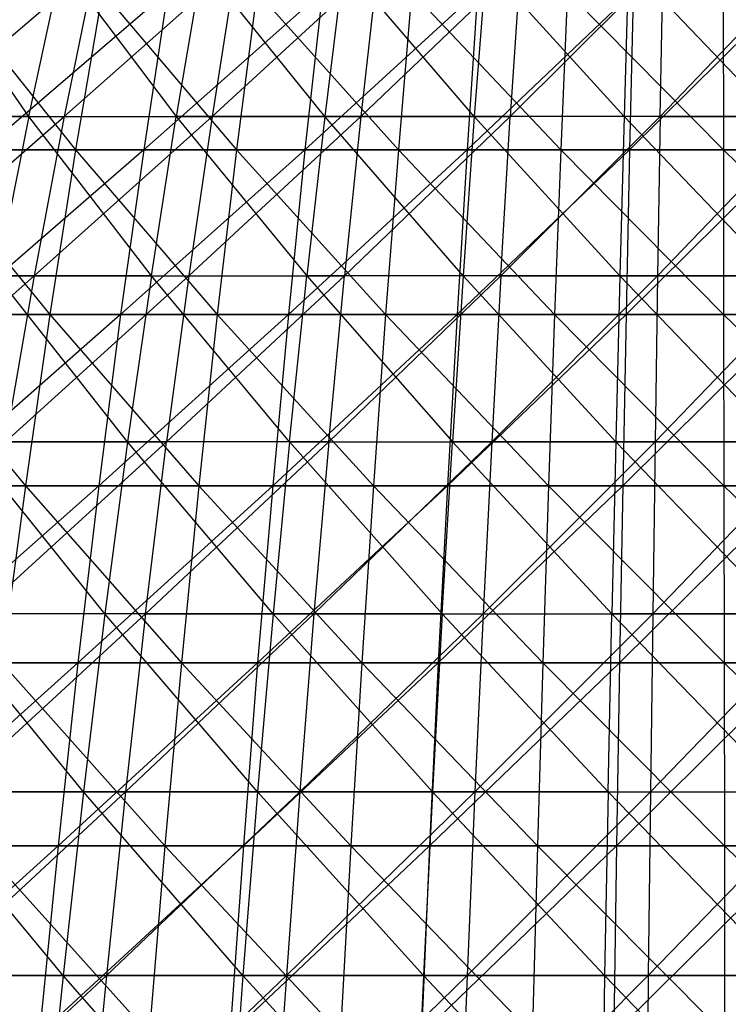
# Model space of a CAD drawing. Extents: x -125 to 125, y -143 to 0.
# Tile 245 of 256: x -8 to 0, y -50 to -39. Entities that reach past the tile are written whole.
import ezdxf

# ---------------------------------------------------------------- set-up
doc = ezdxf.new("R2010")
doc.units = 0
doc.header["$LTSCALE"] = 25.4
doc.layers.get('0').update_dxf_attribs({"linetype": 'CONTINUOUS'})

# ---------------------------------------------------------------- blocks, each defined once
blk = doc.blocks.new('NL2500027000_STL_3')
at = {"color": 0}
for p, q in [((-8.883, -40.518, -37.149), (-6.907, -38.823, -35.704)), ((-8.883, -40.518, -37.149), (-6.907, -38.823, -35.704)), ((-7.649, -40.518, 37.422), (-8.829, -38.823, 35.278)), ((-7.649, -40.518, 37.422), (-8.829, -38.823, 35.278)), ((-7.649, -40.518, 37.422), (-7.282, -38.823, 35.629)), ((-7.649, -40.518, 37.422), (-7.282, -38.823, 35.629)), ((-7.282, -38.823, 35.629), (-6.009, -40.518, 37.72)), ((-7.282, -38.823, 35.629), (-6.009, -40.518, 37.72)), ((-6.907, -38.823, -35.704), (-7.254, -40.518, -37.501)), ((-7.254, -40.518, -37.501), (-5.343, -38.823, -35.971)), ((-6.907, -38.823, -35.704), (-7.254, -40.518, -37.501)), ((-7.254, -40.518, -37.501), (-5.343, -38.823, -35.971)), ((-5.721, -38.823, 35.913), (-6.009, -40.518, 37.72)), ((-5.721, -38.823, 35.913), (-6.009, -40.518, 37.72)), ((-4.358, -40.518, 37.947), (-5.721, -38.823, 35.913)), ((-4.358, -40.518, 37.947), (-5.721, -38.823, 35.913)), ((-5.343, -38.823, -35.971), (-5.612, -40.518, -37.782)), ((-5.612, -40.518, -37.782), (-3.769, -38.823, -36.17)), ((-5.343, -38.823, -35.971), (-5.612, -40.518, -37.782)), ((-5.612, -40.518, -37.782), (-3.769, -38.823, -36.17)), ((-4.149, -38.823, 36.129), (-4.358, -40.518, 37.947)), ((-4.149, -38.823, 36.129), (-4.358, -40.518, 37.947)), ((-2.699, -40.518, 38.101), (-4.149, -38.823, 36.129)), ((-2.699, -40.518, 38.101), (-4.149, -38.823, 36.129)), ((-3.769, -38.823, -36.17), (-3.958, -40.518, -37.99)), ((-3.958, -40.518, -37.99), (-2.187, -38.823, -36.3)), ((-3.769, -38.823, -36.17), (-3.958, -40.518, -37.99)), ((-3.958, -40.518, -37.99), (-2.187, -38.823, -36.3)), ((-2.569, -38.823, 36.275), (-2.699, -40.518, 38.101)), ((-2.569, -38.823, 36.275), (-2.699, -40.518, 38.101)), ((-1.034, -40.518, 38.182), (-2.569, -38.823, 36.275)), ((-1.034, -40.518, 38.182), (-2.569, -38.823, 36.275)), ((-0.602, -38.823, -36.361), (-2.298, -40.518, -38.127)), ((-2.187, -38.823, -36.3), (-2.298, -40.518, -38.127)), ((-0.602, -38.823, -36.361), (-2.298, -40.518, -38.127)), ((-2.187, -38.823, -36.3), (-2.298, -40.518, -38.127)), ((-0.985, -38.823, 36.353), (-1.034, -40.518, 38.182)), ((-0.985, -38.823, 36.353), (-1.034, -40.518, 38.182)), ((0.632, -40.518, 38.191), (-0.985, -38.823, 36.353)), ((0.632, -40.518, 38.191), (-0.985, -38.823, 36.353)), ((-0.632, -40.518, -38.191), (-0.602, -38.823, -36.361)), ((-0.632, -40.518, -38.191), (-0.602, -38.823, -36.361)), ((-0.632, -40.518, -38.191), (0.985, -38.823, -36.353)), ((-0.632, -40.518, -38.191), (0.985, -38.823, -36.353)), ((-8.529, -39.13, 40.168), (-7.127, -40.888, 42.263)), ((-8.529, -39.13, 40.168), (-7.127, -40.888, 42.263)), ((-6.104, -39.13, -40.608), (-8.153, -40.888, -42.077)), ((-6.104, -39.13, -40.608), (-8.153, -40.888, -42.077)), ((-6.828, -39.13, 40.492), (-7.127, -40.888, 42.263)), ((-6.828, -39.13, 40.492), (-7.127, -40.888, 42.263)), ((-6.828, -39.13, 40.492), (-5.339, -40.888, 42.526)), ((-6.828, -39.13, 40.492), (-5.339, -40.888, 42.526)), ((-6.104, -39.13, -40.608), (-6.371, -40.888, -42.384)), ((-6.104, -39.13, -40.608), (-6.371, -40.888, -42.384)), ((-4.387, -39.13, -40.829), (-6.371, -40.888, -42.384)), ((-4.387, -39.13, -40.829), (-6.371, -40.888, -42.384)), ((-5.115, -39.13, 40.744), (-5.339, -40.888, 42.526)), ((-5.115, -39.13, 40.744), (-5.339, -40.888, 42.526)), ((-5.115, -39.13, 40.744), (-3.541, -40.888, 42.713)), ((-5.115, -39.13, 40.744), (-3.541, -40.888, 42.713)), ((-4.387, -39.13, -40.829), (-4.579, -40.888, -42.615)), ((-4.387, -39.13, -40.829), (-4.579, -40.888, -42.615)), ((-2.662, -39.13, -40.978), (-4.579, -40.888, -42.615)), ((-2.662, -39.13, -40.978), (-4.579, -40.888, -42.615)), ((-3.393, -39.13, 40.924), (-3.541, -40.888, 42.713)), ((-3.393, -39.13, 40.924), (-3.541, -40.888, 42.713)), ((-3.393, -39.13, 40.924), (-1.737, -40.888, 42.825)), ((-3.393, -39.13, 40.924), (-1.737, -40.888, 42.825)), ((-2.662, -39.13, -40.978), (-2.778, -40.888, -42.77)), ((-2.662, -39.13, -40.978), (-2.778, -40.888, -42.77)), ((-0.932, -39.13, -41.053), (-2.778, -40.888, -42.77)), ((-0.932, -39.13, -41.053), (-2.778, -40.888, -42.77)), ((-1.665, -39.13, 41.03), (-1.737, -40.888, 42.825)), ((-1.665, -39.13, 41.03), (-1.737, -40.888, 42.825)), ((-1.665, -39.13, 41.03), (0.069, -40.888, 42.86)), ((-1.665, -39.13, 41.03), (0.069, -40.888, 42.86)), ((-0.932, -39.13, -41.053), (-0.973, -40.888, -42.849)), ((-0.932, -39.13, -41.053), (-0.973, -40.888, -42.849)), ((0.799, -39.13, -41.056), (-0.973, -40.888, -42.849)), ((0.799, -39.13, -41.056), (-0.973, -40.888, -42.849)), ((0.066, -39.13, 41.064), (0.069, -40.888, 42.86)), ((0.066, -39.13, 41.064), (0.069, -40.888, 42.86)), ((-9.292, -42.29, -38.857), (-7.254, -40.518, -37.501)), ((-9.292, -42.29, -38.857), (-7.254, -40.518, -37.501)), ((-7.649, -40.518, 37.422), (-9.274, -40.518, 37.053)), ((-7.649, -40.518, 37.422), (-9.274, -40.518, 37.053)), ((-8.883, -40.518, -37.149), (-7.254, -40.518, -37.501)), ((-8.883, -40.518, -37.149), (-7.254, -40.518, -37.501)), ((-7.649, -40.518, 37.422), (-8.001, -42.29, 39.144)), ((-7.649, -40.518, 37.422), (-8.001, -42.29, 39.144)), ((-6.285, -42.29, 39.455), (-7.649, -40.518, 37.422)), ((-7.649, -40.518, 37.422), (-6.009, -40.518, 37.72)), ((-7.649, -40.518, 37.422), (-6.009, -40.518, 37.72)), ((-6.285, -42.29, 39.455), (-7.649, -40.518, 37.422)), ((-7.254, -40.518, -37.501), (-7.588, -42.29, -39.226)), ((-7.588, -42.29, -39.226), (-5.612, -40.518, -37.782)), ((-7.254, -40.518, -37.501), (-7.588, -42.29, -39.226)), ((-7.588, -42.29, -39.226), (-5.612, -40.518, -37.782)), ((-7.254, -40.518, -37.501), (-5.612, -40.518, -37.782)), ((-7.254, -40.518, -37.501), (-5.612, -40.518, -37.782)), ((-6.285, -42.29, 39.455), (-6.009, -40.518, 37.72)), ((-6.285, -42.29, 39.455), (-6.009, -40.518, 37.72)), ((-6.009, -40.518, 37.72), (-4.558, -42.29, 39.692)), ((-4.358, -40.518, 37.947), (-6.009, -40.518, 37.72)), ((-4.358, -40.518, 37.947), (-6.009, -40.518, 37.72)), ((-6.009, -40.518, 37.72), (-4.558, -42.29, 39.692)), ((-5.612, -40.518, -37.782), (-5.87, -42.29, -39.519)), ((-5.87, -42.29, -39.519), (-3.958, -40.518, -37.99)), ((-5.612, -40.518, -37.782), (-5.87, -42.29, -39.519)), ((-5.87, -42.29, -39.519), (-3.958, -40.518, -37.99)), ((-5.612, -40.518, -37.782), (-3.958, -40.518, -37.99)), ((-5.612, -40.518, -37.782), (-3.958, -40.518, -37.99)), ((-4.358, -40.518, 37.947), (-4.558, -42.29, 39.692)), ((-4.358, -40.518, 37.947), (-4.558, -42.29, 39.692)), ((-2.699, -40.518, 38.101), (-4.358, -40.518, 37.947)), ((-2.699, -40.518, 38.101), (-4.358, -40.518, 37.947)), ((-2.823, -42.29, 39.853), (-4.358, -40.518, 37.947)), ((-2.823, -42.29, 39.853), (-4.358, -40.518, 37.947)), ((-2.298, -40.518, -38.127), (-4.14, -42.29, -39.738)), ((-3.958, -40.518, -37.99), (-4.14, -42.29, -39.738)), ((-2.298, -40.518, -38.127), (-4.14, -42.29, -39.738)), ((-3.958, -40.518, -37.99), (-4.14, -42.29, -39.738)), ((-3.958, -40.518, -37.99), (-2.298, -40.518, -38.127)), ((-3.958, -40.518, -37.99), (-2.298, -40.518, -38.127)), ((-2.699, -40.518, 38.101), (-2.823, -42.29, 39.853)), ((-2.699, -40.518, 38.101), (-2.823, -42.29, 39.853)), ((-1.034, -40.518, 38.182), (-2.699, -40.518, 38.101)), ((-1.034, -40.518, 38.182), (-2.699, -40.518, 38.101)), ((-1.082, -42.29, 39.938), (-2.699, -40.518, 38.101)), ((-1.082, -42.29, 39.938), (-2.699, -40.518, 38.101)), ((-2.403, -42.29, -39.881), (-2.298, -40.518, -38.127)), ((-2.403, -42.29, -39.881), (-2.298, -40.518, -38.127)), ((-2.403, -42.29, -39.881), (-0.632, -40.518, -38.191)), ((-2.403, -42.29, -39.881), (-0.632, -40.518, -38.191)), ((-0.632, -40.518, -38.191), (-2.298, -40.518, -38.127)), ((-0.632, -40.518, -38.191), (-2.298, -40.518, -38.127)), ((-1.034, -40.518, 38.182), (-1.082, -42.29, 39.938)), ((-1.034, -40.518, 38.182), (-1.082, -42.29, 39.938)), ((0.632, -40.518, 38.191), (-1.034, -40.518, 38.182)), ((0.632, -40.518, 38.191), (-1.034, -40.518, 38.182)), ((0.661, -42.29, 39.947), (-1.034, -40.518, 38.182)), ((0.661, -42.29, 39.947), (-1.034, -40.518, 38.182)), ((-0.632, -40.518, -38.191), (-0.661, -42.29, -39.947)), ((-0.661, -42.29, -39.947), (1.034, -40.518, -38.182)), ((-0.632, -40.518, -38.191), (-0.661, -42.29, -39.947)), ((-0.661, -42.29, -39.947), (1.034, -40.518, -38.182)), ((-0.632, -40.518, -38.191), (1.034, -40.518, -38.182)), ((-0.632, -40.518, -38.191), (1.034, -40.518, -38.182)), ((-8.902, -40.888, 41.925), (-7.127, -40.888, 42.263)), ((-8.902, -40.888, 41.925), (-7.127, -40.888, 42.263)), ((-8.902, -40.888, 41.925), (-7.413, -42.72, 43.96)), ((-8.902, -40.888, 41.925), (-7.413, -42.72, 43.96)), ((-6.371, -40.888, -42.384), (-8.48, -42.72, -43.767)), ((-6.371, -40.888, -42.384), (-8.48, -42.72, -43.767)), ((-6.371, -40.888, -42.384), (-8.153, -40.888, -42.077)), ((-6.371, -40.888, -42.384), (-8.153, -40.888, -42.077)), ((-7.127, -40.888, 42.263), (-7.413, -42.72, 43.96)), ((-7.127, -40.888, 42.263), (-7.413, -42.72, 43.96)), ((-7.127, -40.888, 42.263), (-5.339, -40.888, 42.526)), ((-7.127, -40.888, 42.263), (-5.339, -40.888, 42.526)), ((-7.127, -40.888, 42.263), (-5.553, -42.72, 44.234)), ((-7.127, -40.888, 42.263), (-5.553, -42.72, 44.234)), ((-6.371, -40.888, -42.384), (-6.627, -42.72, -44.085)), ((-6.371, -40.888, -42.384), (-6.627, -42.72, -44.085)), ((-4.579, -40.888, -42.615), (-6.627, -42.72, -44.085)), ((-4.579, -40.888, -42.615), (-6.627, -42.72, -44.085)), ((-4.579, -40.888, -42.615), (-6.371, -40.888, -42.384)), ((-4.579, -40.888, -42.615), (-6.371, -40.888, -42.384)), ((-5.339, -40.888, 42.526), (-5.553, -42.72, 44.234)), ((-5.339, -40.888, 42.526), (-5.553, -42.72, 44.234)), ((-5.339, -40.888, 42.526), (-3.541, -40.888, 42.713)), ((-5.339, -40.888, 42.526), (-3.541, -40.888, 42.713)), ((-5.339, -40.888, 42.526), (-3.683, -42.72, 44.428)), ((-5.339, -40.888, 42.526), (-3.683, -42.72, 44.428)), ((-4.579, -40.888, -42.615), (-4.763, -42.72, -44.326)), ((-4.579, -40.888, -42.615), (-4.763, -42.72, -44.326)), ((-2.778, -40.888, -42.77), (-4.763, -42.72, -44.326)), ((-2.778, -40.888, -42.77), (-4.763, -42.72, -44.326)), ((-2.778, -40.888, -42.77), (-4.579, -40.888, -42.615)), ((-2.778, -40.888, -42.77), (-4.579, -40.888, -42.615)), ((-3.541, -40.888, 42.713), (-3.683, -42.72, 44.428)), ((-3.541, -40.888, 42.713), (-3.683, -42.72, 44.428)), ((-3.541, -40.888, 42.713), (-1.737, -40.888, 42.825)), ((-3.541, -40.888, 42.713), (-1.737, -40.888, 42.825)), ((-3.541, -40.888, 42.713), (-1.807, -42.72, 44.544)), ((-3.541, -40.888, 42.713), (-1.807, -42.72, 44.544)), ((-2.778, -40.888, -42.77), (-2.89, -42.72, -44.487)), ((-2.778, -40.888, -42.77), (-2.89, -42.72, -44.487)), ((-0.973, -40.888, -42.849), (-2.89, -42.72, -44.487)), ((-0.973, -40.888, -42.849), (-2.89, -42.72, -44.487)), ((-0.973, -40.888, -42.849), (-2.778, -40.888, -42.77)), ((-0.973, -40.888, -42.849), (-2.778, -40.888, -42.77)), ((-1.737, -40.888, 42.825), (-1.807, -42.72, 44.544)), ((-1.737, -40.888, 42.825), (-1.807, -42.72, 44.544)), ((-1.737, -40.888, 42.825), (0.069, -40.888, 42.86)), ((-1.737, -40.888, 42.825), (0.069, -40.888, 42.86)), ((-1.737, -40.888, 42.825), (0.072, -42.72, 44.581)), ((-1.737, -40.888, 42.825), (0.072, -42.72, 44.581)), ((-0.973, -40.888, -42.849), (-1.012, -42.72, -44.569)), ((-0.973, -40.888, -42.849), (-1.012, -42.72, -44.569)), ((0.834, -40.888, -42.852), (-1.012, -42.72, -44.569)), ((0.834, -40.888, -42.852), (-1.012, -42.72, -44.569)), ((0.834, -40.888, -42.852), (-0.973, -40.888, -42.849)), ((0.834, -40.888, -42.852), (-0.973, -40.888, -42.849)), ((0.069, -40.888, 42.86), (1.876, -40.888, 42.819)), ((0.069, -40.888, 42.86), (1.876, -40.888, 42.819)), ((0.069, -40.888, 42.86), (1.951, -42.72, 44.538)), ((0.069, -40.888, 42.86), (1.951, -42.72, 44.538)), ((0.069, -40.888, 42.86), (0.072, -42.72, 44.581)), ((0.069, -40.888, 42.86), (0.072, -42.72, 44.581)), ((-9.683, -44.133, -40.492), (-7.588, -42.29, -39.226)), ((-9.683, -44.133, -40.492), (-7.588, -42.29, -39.226)), ((-9.292, -42.29, -38.857), (-7.588, -42.29, -39.226)), ((-9.292, -42.29, -38.857), (-7.588, -42.29, -39.226)), ((-6.285, -42.29, 39.455), (-8.001, -42.29, 39.144)), ((-6.285, -42.29, 39.455), (-8.001, -42.29, 39.144)), ((-6.55, -44.133, 41.115), (-8.001, -42.29, 39.144)), ((-6.55, -44.133, 41.115), (-8.001, -42.29, 39.144)), ((-7.588, -42.29, -39.226), (-7.907, -44.133, -40.875)), ((-7.907, -44.133, -40.875), (-5.87, -42.29, -39.519)), ((-7.588, -42.29, -39.226), (-7.907, -44.133, -40.875)), ((-7.907, -44.133, -40.875), (-5.87, -42.29, -39.519)), ((-7.588, -42.29, -39.226), (-5.87, -42.29, -39.519)), ((-7.588, -42.29, -39.226), (-5.87, -42.29, -39.519)), ((-6.285, -42.29, 39.455), (-6.55, -44.133, 41.115)), ((-6.285, -42.29, 39.455), (-6.55, -44.133, 41.115)), ((-4.75, -44.133, 41.361), (-6.285, -42.29, 39.455)), ((-6.285, -42.29, 39.455), (-4.558, -42.29, 39.692)), ((-6.285, -42.29, 39.455), (-4.558, -42.29, 39.692)), ((-4.75, -44.133, 41.361), (-6.285, -42.29, 39.455)), ((-4.14, -42.29, -39.738), (-6.117, -44.133, -41.181)), ((-5.87, -42.29, -39.519), (-6.117, -44.133, -41.181)), ((-4.14, -42.29, -39.738), (-6.117, -44.133, -41.181)), ((-5.87, -42.29, -39.519), (-6.117, -44.133, -41.181)), ((-5.87, -42.29, -39.519), (-4.14, -42.29, -39.738)), ((-5.87, -42.29, -39.519), (-4.14, -42.29, -39.738)), ((-4.75, -44.133, 41.361), (-4.558, -42.29, 39.692)), ((-4.75, -44.133, 41.361), (-4.558, -42.29, 39.692)), ((-4.558, -42.29, 39.692), (-2.942, -44.133, 41.529)), ((-2.823, -42.29, 39.853), (-4.558, -42.29, 39.692)), ((-2.823, -42.29, 39.853), (-4.558, -42.29, 39.692)), ((-4.558, -42.29, 39.692), (-2.942, -44.133, 41.529)), ((-4.315, -44.133, -41.409), (-4.14, -42.29, -39.738)), ((-4.315, -44.133, -41.409), (-4.14, -42.29, -39.738)), ((-4.315, -44.133, -41.409), (-2.403, -42.29, -39.881)), ((-4.315, -44.133, -41.409), (-2.403, -42.29, -39.881)), ((-2.403, -42.29, -39.881), (-4.14, -42.29, -39.738)), ((-2.403, -42.29, -39.881), (-4.14, -42.29, -39.738)), ((-2.823, -42.29, 39.853), (-2.942, -44.133, 41.529)), ((-2.823, -42.29, 39.853), (-2.942, -44.133, 41.529)), ((-1.082, -42.29, 39.938), (-2.823, -42.29, 39.853)), ((-1.082, -42.29, 39.938), (-2.823, -42.29, 39.853)), ((-1.127, -44.133, 41.618), (-2.823, -42.29, 39.853)), ((-1.127, -44.133, 41.618), (-2.823, -42.29, 39.853)), ((-2.403, -42.29, -39.881), (-2.504, -44.133, -41.558)), ((-2.504, -44.133, -41.558), (-0.661, -42.29, -39.947)), ((-2.403, -42.29, -39.881), (-2.504, -44.133, -41.558)), ((-2.504, -44.133, -41.558), (-0.661, -42.29, -39.947)), ((-2.403, -42.29, -39.881), (-0.661, -42.29, -39.947)), ((-2.403, -42.29, -39.881), (-0.661, -42.29, -39.947)), ((-1.082, -42.29, 39.938), (-1.127, -44.133, 41.618)), ((-1.082, -42.29, 39.938), (-1.127, -44.133, 41.618)), ((0.661, -42.29, 39.947), (-1.082, -42.29, 39.938)), ((0.661, -42.29, 39.947), (-1.082, -42.29, 39.938)), ((0.689, -44.133, 41.627), (-1.082, -42.29, 39.938)), ((0.689, -44.133, 41.627), (-1.082, -42.29, 39.938)), ((-0.661, -42.29, -39.947), (-0.689, -44.133, -41.627)), ((-0.689, -44.133, -41.627), (1.082, -42.29, -39.938)), ((-0.661, -42.29, -39.947), (-0.689, -44.133, -41.627)), ((-0.689, -44.133, -41.627), (1.082, -42.29, -39.938)), ((-0.661, -42.29, -39.947), (1.082, -42.29, -39.938)), ((-0.661, -42.29, -39.947), (1.082, -42.29, -39.938)), ((-9.26, -42.72, 43.609), (-7.413, -42.72, 43.96)), ((-9.26, -42.72, 43.609), (-7.413, -42.72, 43.96)), ((-9.26, -42.72, 43.609), (-7.686, -44.622, 45.58)), ((-9.26, -42.72, 43.609), (-7.686, -44.622, 45.58)), ((-6.627, -42.72, -44.085), (-8.792, -44.622, -45.38)), ((-6.627, -42.72, -44.085), (-8.792, -44.622, -45.38)), ((-6.627, -42.72, -44.085), (-8.48, -42.72, -43.767)), ((-6.627, -42.72, -44.085), (-8.48, -42.72, -43.767)), ((-7.413, -42.72, 43.96), (-7.686, -44.622, 45.58)), ((-7.413, -42.72, 43.96), (-7.686, -44.622, 45.58)), ((-7.413, -42.72, 43.96), (-5.553, -42.72, 44.234)), ((-7.413, -42.72, 43.96), (-5.553, -42.72, 44.234)), ((-7.413, -42.72, 43.96), (-5.758, -44.622, 45.863)), ((-7.413, -42.72, 43.96), (-5.758, -44.622, 45.863)), ((-6.627, -42.72, -44.085), (-6.871, -44.622, -45.71)), ((-6.627, -42.72, -44.085), (-6.871, -44.622, -45.71)), ((-4.763, -42.72, -44.326), (-6.871, -44.622, -45.71)), ((-4.763, -42.72, -44.326), (-6.871, -44.622, -45.71)), ((-4.763, -42.72, -44.326), (-6.627, -42.72, -44.085)), ((-4.763, -42.72, -44.326), (-6.627, -42.72, -44.085)), ((-5.553, -42.72, 44.234), (-5.758, -44.622, 45.863)), ((-5.553, -42.72, 44.234), (-5.758, -44.622, 45.863)), ((-5.553, -42.72, 44.234), (-3.683, -42.72, 44.428)), ((-5.553, -42.72, 44.234), (-3.683, -42.72, 44.428)), ((-5.553, -42.72, 44.234), (-3.819, -44.622, 46.065)), ((-5.553, -42.72, 44.234), (-3.819, -44.622, 46.065)), ((-4.763, -42.72, -44.326), (-4.938, -44.622, -45.959)), ((-4.763, -42.72, -44.326), (-4.938, -44.622, -45.959)), ((-2.89, -42.72, -44.487), (-4.938, -44.622, -45.959)), ((-2.89, -42.72, -44.487), (-4.938, -44.622, -45.959)), ((-2.89, -42.72, -44.487), (-4.763, -42.72, -44.326)), ((-2.89, -42.72, -44.487), (-4.763, -42.72, -44.326)), ((-3.683, -42.72, 44.428), (-3.819, -44.622, 46.065)), ((-3.683, -42.72, 44.428), (-3.819, -44.622, 46.065)), ((-3.683, -42.72, 44.428), (-1.807, -42.72, 44.544)), ((-3.683, -42.72, 44.428), (-1.807, -42.72, 44.544)), ((-3.683, -42.72, 44.428), (-1.874, -44.622, 46.185)), ((-3.683, -42.72, 44.428), (-1.874, -44.622, 46.185)), ((-2.89, -42.72, -44.487), (-2.997, -44.622, -46.126)), ((-2.89, -42.72, -44.487), (-2.997, -44.622, -46.126)), ((-1.012, -42.72, -44.569), (-2.997, -44.622, -46.126)), ((-1.012, -42.72, -44.569), (-2.997, -44.622, -46.126)), ((-1.012, -42.72, -44.569), (-2.89, -42.72, -44.487)), ((-1.012, -42.72, -44.569), (-2.89, -42.72, -44.487)), ((-1.807, -42.72, 44.544), (-1.874, -44.622, 46.185)), ((-1.807, -42.72, 44.544), (-1.874, -44.622, 46.185)), ((-1.807, -42.72, 44.544), (0.072, -42.72, 44.581)), ((-1.807, -42.72, 44.544), (0.072, -42.72, 44.581)), ((-1.807, -42.72, 44.544), (0.075, -44.622, 46.223)), ((-1.807, -42.72, 44.544), (0.075, -44.622, 46.223)), ((-1.012, -42.72, -44.569), (-1.049, -44.622, -46.212)), ((-1.012, -42.72, -44.569), (-1.049, -44.622, -46.212)), ((0.868, -42.72, -44.572), (-1.049, -44.622, -46.212)), ((0.868, -42.72, -44.572), (-1.049, -44.622, -46.212)), ((0.868, -42.72, -44.572), (-1.012, -42.72, -44.569)), ((0.868, -42.72, -44.572), (-1.012, -42.72, -44.569)), ((0.072, -42.72, 44.581), (1.951, -42.72, 44.538)), ((0.072, -42.72, 44.581), (1.951, -42.72, 44.538)), ((0.072, -42.72, 44.581), (2.023, -44.622, 46.179)), ((0.072, -42.72, 44.581), (2.023, -44.622, 46.179)), ((0.072, -42.72, 44.581), (0.075, -44.622, 46.223)), ((0.072, -42.72, 44.581), (0.075, -44.622, 46.223)), ((-6.55, -44.133, 41.115), (-8.337, -44.133, 40.79)), ((-6.55, -44.133, 41.115), (-8.337, -44.133, 40.79)), ((-6.802, -46.047, 42.696), (-8.337, -44.133, 40.79)), ((-6.802, -46.047, 42.696), (-8.337, -44.133, 40.79)), ((-6.117, -44.133, -41.181), (-8.211, -46.047, -42.447)), ((-6.117, -44.133, -41.181), (-8.211, -46.047, -42.447)), ((-7.907, -44.133, -40.875), (-6.117, -44.133, -41.181)), ((-7.907, -44.133, -40.875), (-6.117, -44.133, -41.181)), ((-6.55, -44.133, 41.115), (-6.802, -46.047, 42.696)), ((-6.55, -44.133, 41.115), (-6.802, -46.047, 42.696)), ((-4.75, -44.133, 41.361), (-6.55, -44.133, 41.115)), ((-4.75, -44.133, 41.361), (-6.55, -44.133, 41.115)), ((-4.933, -46.047, 42.952), (-6.55, -44.133, 41.115)), ((-4.933, -46.047, 42.952), (-6.55, -44.133, 41.115)), ((-6.352, -46.047, -42.765), (-6.117, -44.133, -41.181)), ((-6.352, -46.047, -42.765), (-6.117, -44.133, -41.181)), ((-6.352, -46.047, -42.765), (-4.315, -44.133, -41.409)), ((-6.352, -46.047, -42.765), (-4.315, -44.133, -41.409)), ((-4.315, -44.133, -41.409), (-6.117, -44.133, -41.181)), ((-4.315, -44.133, -41.409), (-6.117, -44.133, -41.181)), ((-4.75, -44.133, 41.361), (-4.933, -46.047, 42.952)), ((-4.75, -44.133, 41.361), (-4.933, -46.047, 42.952)), ((-3.055, -46.047, 43.126), (-4.75, -44.133, 41.361)), ((-4.75, -44.133, 41.361), (-2.942, -44.133, 41.529)), ((-4.75, -44.133, 41.361), (-2.942, -44.133, 41.529)), ((-3.055, -46.047, 43.126), (-4.75, -44.133, 41.361)), ((-4.315, -44.133, -41.409), (-4.481, -46.047, -43.001)), ((-4.481, -46.047, -43.001), (-2.504, -44.133, -41.558)), ((-4.315, -44.133, -41.409), (-4.481, -46.047, -43.001)), ((-4.481, -46.047, -43.001), (-2.504, -44.133, -41.558)), ((-4.315, -44.133, -41.409), (-2.504, -44.133, -41.558)), ((-4.315, -44.133, -41.409), (-2.504, -44.133, -41.558)), ((-3.055, -46.047, 43.126), (-2.942, -44.133, 41.529)), ((-3.055, -46.047, 43.126), (-2.942, -44.133, 41.529)), ((-2.942, -44.133, 41.529), (-1.171, -46.047, 43.218)), ((-1.127, -44.133, 41.618), (-2.942, -44.133, 41.529)), ((-1.127, -44.133, 41.618), (-2.942, -44.133, 41.529)), ((-2.942, -44.133, 41.529), (-1.171, -46.047, 43.218)), ((-2.504, -44.133, -41.558), (-2.601, -46.047, -43.156)), ((-2.601, -46.047, -43.156), (-0.689, -44.133, -41.627)), ((-2.504, -44.133, -41.558), (-2.601, -46.047, -43.156)), ((-2.601, -46.047, -43.156), (-0.689, -44.133, -41.627)), ((-2.504, -44.133, -41.558), (-0.689, -44.133, -41.627)), ((-2.504, -44.133, -41.558), (-0.689, -44.133, -41.627)), ((-1.127, -44.133, 41.618), (-1.171, -46.047, 43.218)), ((-1.127, -44.133, 41.618), (-1.171, -46.047, 43.218)), ((0.689, -44.133, 41.627), (-1.127, -44.133, 41.618)), ((0.689, -44.133, 41.627), (-1.127, -44.133, 41.618)), ((0.716, -46.047, 43.228), (-1.127, -44.133, 41.618)), ((0.716, -46.047, 43.228), (-1.127, -44.133, 41.618)), ((-0.689, -44.133, -41.627), (-0.716, -46.047, -43.228)), ((-0.716, -46.047, -43.228), (1.127, -44.133, -41.618)), ((-0.689, -44.133, -41.627), (-0.716, -46.047, -43.228)), ((-0.716, -46.047, -43.228), (1.127, -44.133, -41.618)), ((-0.689, -44.133, -41.627), (1.127, -44.133, -41.618)), ((-0.689, -44.133, -41.627), (1.127, -44.133, -41.618)), ((-9.601, -44.622, 45.215), (-7.686, -44.622, 45.58)), ((-9.601, -44.622, 45.215), (-7.686, -44.622, 45.58)), ((-6.871, -44.622, -45.71), (-9.089, -46.592, -46.913)), ((-6.871, -44.622, -45.71), (-9.089, -46.592, -46.913)), ((-6.871, -44.622, -45.71), (-8.792, -44.622, -45.38)), ((-6.871, -44.622, -45.71), (-8.792, -44.622, -45.38)), ((-7.686, -44.622, 45.58), (-7.946, -46.592, 47.12)), ((-7.686, -44.622, 45.58), (-7.946, -46.592, 47.12)), ((-7.686, -44.622, 45.58), (-5.758, -44.622, 45.863)), ((-7.686, -44.622, 45.58), (-5.758, -44.622, 45.863)), ((-7.686, -44.622, 45.58), (-5.952, -46.592, 47.413)), ((-7.686, -44.622, 45.58), (-5.952, -46.592, 47.413)), ((-6.871, -44.622, -45.71), (-7.104, -46.592, -47.254)), ((-6.871, -44.622, -45.71), (-7.104, -46.592, -47.254)), ((-4.938, -44.622, -45.959), (-7.104, -46.592, -47.254)), ((-4.938, -44.622, -45.959), (-7.104, -46.592, -47.254)), ((-4.938, -44.622, -45.959), (-6.871, -44.622, -45.71)), ((-4.938, -44.622, -45.959), (-6.871, -44.622, -45.71)), ((-5.758, -44.622, 45.863), (-5.952, -46.592, 47.413)), ((-5.758, -44.622, 45.863), (-5.952, -46.592, 47.413)), ((-5.758, -44.622, 45.863), (-3.819, -44.622, 46.065)), ((-5.758, -44.622, 45.863), (-3.819, -44.622, 46.065)), ((-5.758, -44.622, 45.863), (-3.948, -46.592, 47.622)), ((-5.758, -44.622, 45.863), (-3.948, -46.592, 47.622)), ((-4.938, -44.622, -45.959), (-5.105, -46.592, -47.511)), ((-4.938, -44.622, -45.959), (-5.105, -46.592, -47.511)), ((-2.997, -44.622, -46.126), (-5.105, -46.592, -47.511)), ((-2.997, -44.622, -46.126), (-5.105, -46.592, -47.511)), ((-2.997, -44.622, -46.126), (-4.938, -44.622, -45.959)), ((-2.997, -44.622, -46.126), (-4.938, -44.622, -45.959)), ((-3.819, -44.622, 46.065), (-3.948, -46.592, 47.622)), ((-3.819, -44.622, 46.065), (-3.948, -46.592, 47.622)), ((-3.819, -44.622, 46.065), (-1.874, -44.622, 46.185)), ((-3.819, -44.622, 46.065), (-1.874, -44.622, 46.185)), ((-3.819, -44.622, 46.065), (-1.937, -46.592, 47.746)), ((-3.819, -44.622, 46.065), (-1.937, -46.592, 47.746)), ((-2.997, -44.622, -46.126), (-3.098, -46.592, -47.684)), ((-2.997, -44.622, -46.126), (-3.098, -46.592, -47.684)), ((-1.049, -44.622, -46.212), (-3.098, -46.592, -47.684)), ((-1.049, -44.622, -46.212), (-3.098, -46.592, -47.684)), ((-1.049, -44.622, -46.212), (-2.997, -44.622, -46.126)), ((-1.049, -44.622, -46.212), (-2.997, -44.622, -46.126)), ((-1.874, -44.622, 46.185), (-1.937, -46.592, 47.746)), ((-1.874, -44.622, 46.185), (-1.937, -46.592, 47.746)), ((-1.874, -44.622, 46.185), (0.075, -44.622, 46.223)), ((-1.874, -44.622, 46.185), (0.075, -44.622, 46.223)), ((-1.874, -44.622, 46.185), (0.077, -46.592, 47.785)), ((-1.874, -44.622, 46.185), (0.077, -46.592, 47.785)), ((-1.049, -44.622, -46.212), (-1.085, -46.592, -47.773)), ((-1.049, -44.622, -46.212), (-1.085, -46.592, -47.773)), ((0.9, -44.622, -46.215), (-1.085, -46.592, -47.773)), ((0.9, -44.622, -46.215), (-1.085, -46.592, -47.773)), ((0.9, -44.622, -46.215), (-1.049, -44.622, -46.212)), ((0.9, -44.622, -46.215), (-1.049, -44.622, -46.212)), ((0.075, -44.622, 46.223), (2.023, -44.622, 46.179)), ((0.075, -44.622, 46.223), (2.023, -44.622, 46.179)), ((0.075, -44.622, 46.223), (2.092, -46.592, 47.739)), ((0.075, -44.622, 46.223), (2.092, -46.592, 47.739)), ((0.075, -44.622, 46.223), (0.077, -46.592, 47.785)), ((0.075, -44.622, 46.223), (0.077, -46.592, 47.785)), ((-6.802, -46.047, 42.696), (-8.658, -46.047, 42.358)), ((-6.802, -46.047, 42.696), (-8.658, -46.047, 42.358)), ((-7.041, -48.026, 44.195), (-8.658, -46.047, 42.358)), ((-7.041, -48.026, 44.195), (-8.658, -46.047, 42.358)), ((-8.5, -48.026, -43.938), (-6.352, -46.047, -42.765)), ((-8.5, -48.026, -43.938), (-6.352, -46.047, -42.765)), ((-6.352, -46.047, -42.765), (-8.211, -46.047, -42.447)), ((-6.352, -46.047, -42.765), (-8.211, -46.047, -42.447)), ((-6.802, -46.047, 42.696), (-7.041, -48.026, 44.195)), ((-6.802, -46.047, 42.696), (-7.041, -48.026, 44.195)), ((-4.933, -46.047, 42.952), (-6.802, -46.047, 42.696)), ((-4.933, -46.047, 42.952), (-6.802, -46.047, 42.696)), ((-5.106, -48.026, 44.46), (-6.802, -46.047, 42.696)), ((-5.106, -48.026, 44.46), (-6.802, -46.047, 42.696)), ((-6.352, -46.047, -42.765), (-6.575, -48.026, -44.267)), ((-6.575, -48.026, -44.267), (-4.481, -46.047, -43.001)), ((-6.352, -46.047, -42.765), (-6.575, -48.026, -44.267)), ((-6.575, -48.026, -44.267), (-4.481, -46.047, -43.001)), ((-6.352, -46.047, -42.765), (-4.481, -46.047, -43.001)), ((-6.352, -46.047, -42.765), (-4.481, -46.047, -43.001)), ((-4.933, -46.047, 42.952), (-5.106, -48.026, 44.46)), ((-4.933, -46.047, 42.952), (-5.106, -48.026, 44.46)), ((-3.055, -46.047, 43.126), (-4.933, -46.047, 42.952)), ((-3.055, -46.047, 43.126), (-4.933, -46.047, 42.952)), ((-3.162, -48.026, 44.641), (-4.933, -46.047, 42.952)), ((-3.162, -48.026, 44.641), (-4.933, -46.047, 42.952)), ((-4.481, -46.047, -43.001), (-4.638, -48.026, -44.512)), ((-4.638, -48.026, -44.512), (-2.601, -46.047, -43.156)), ((-4.481, -46.047, -43.001), (-4.638, -48.026, -44.512)), ((-4.638, -48.026, -44.512), (-2.601, -46.047, -43.156)), ((-4.481, -46.047, -43.001), (-2.601, -46.047, -43.156)), ((-4.481, -46.047, -43.001), (-2.601, -46.047, -43.156)), ((-3.055, -46.047, 43.126), (-3.162, -48.026, 44.641)), ((-3.055, -46.047, 43.126), (-3.162, -48.026, 44.641)), ((-1.212, -48.026, 44.736), (-3.055, -46.047, 43.126)), ((-3.055, -46.047, 43.126), (-1.171, -46.047, 43.218)), ((-3.055, -46.047, 43.126), (-1.171, -46.047, 43.218)), ((-1.212, -48.026, 44.736), (-3.055, -46.047, 43.126)), ((-2.601, -46.047, -43.156), (-2.692, -48.026, -44.672)), ((-2.692, -48.026, -44.672), (-0.716, -46.047, -43.228)), ((-2.601, -46.047, -43.156), (-2.692, -48.026, -44.672)), ((-2.692, -48.026, -44.672), (-0.716, -46.047, -43.228)), ((-2.601, -46.047, -43.156), (-0.716, -46.047, -43.228)), ((-2.601, -46.047, -43.156), (-0.716, -46.047, -43.228)), ((-1.212, -48.026, 44.736), (-1.171, -46.047, 43.218)), ((-1.212, -48.026, 44.736), (-1.171, -46.047, 43.218)), ((-1.171, -46.047, 43.218), (0.741, -48.026, 44.746)), ((0.716, -46.047, 43.228), (-1.171, -46.047, 43.218)), ((0.716, -46.047, 43.228), (-1.171, -46.047, 43.218)), ((-1.171, -46.047, 43.218), (0.741, -48.026, 44.746)), ((-0.716, -46.047, -43.228), (-0.741, -48.026, -44.746)), ((-0.741, -48.026, -44.746), (1.171, -46.047, -43.218)), ((-0.716, -46.047, -43.228), (-0.741, -48.026, -44.746)), ((-0.741, -48.026, -44.746), (1.171, -46.047, -43.218)), ((-0.716, -46.047, -43.228), (1.171, -46.047, -43.218)), ((-0.716, -46.047, -43.228), (1.171, -46.047, -43.218)), ((-7.104, -46.592, -47.254), (-9.37, -48.625, -48.363)), ((-7.104, -46.592, -47.254), (-9.37, -48.625, -48.363)), ((-7.104, -46.592, -47.254), (-9.089, -46.592, -46.913)), ((-7.104, -46.592, -47.254), (-9.089, -46.592, -46.913)), ((-7.946, -46.592, 47.12), (-5.952, -46.592, 47.413)), ((-7.946, -46.592, 47.12), (-5.952, -46.592, 47.413)), ((-7.946, -46.592, 47.12), (-6.136, -48.625, 48.879)), ((-7.946, -46.592, 47.12), (-6.136, -48.625, 48.879)), ((-7.104, -46.592, -47.254), (-7.323, -48.625, -48.715)), ((-7.104, -46.592, -47.254), (-7.323, -48.625, -48.715)), ((-5.105, -46.592, -47.511), (-7.323, -48.625, -48.715)), ((-5.105, -46.592, -47.511), (-7.323, -48.625, -48.715)), ((-5.105, -46.592, -47.511), (-7.104, -46.592, -47.254)), ((-5.105, -46.592, -47.511), (-7.104, -46.592, -47.254)), ((-5.952, -46.592, 47.413), (-6.136, -48.625, 48.879)), ((-5.952, -46.592, 47.413), (-6.136, -48.625, 48.879)), ((-5.952, -46.592, 47.413), (-3.948, -46.592, 47.622)), ((-5.952, -46.592, 47.413), (-3.948, -46.592, 47.622)), ((-5.952, -46.592, 47.413), (-4.07, -48.625, 49.094)), ((-5.952, -46.592, 47.413), (-4.07, -48.625, 49.094)), ((-5.105, -46.592, -47.511), (-5.263, -48.625, -48.981)), ((-5.105, -46.592, -47.511), (-5.263, -48.625, -48.981)), ((-3.098, -46.592, -47.684), (-5.263, -48.625, -48.981)), ((-3.098, -46.592, -47.684), (-5.263, -48.625, -48.981)), ((-3.098, -46.592, -47.684), (-5.105, -46.592, -47.511)), ((-3.098, -46.592, -47.684), (-5.105, -46.592, -47.511)), ((-3.948, -46.592, 47.622), (-4.07, -48.625, 49.094)), ((-3.948, -46.592, 47.622), (-4.07, -48.625, 49.094)), ((-3.948, -46.592, 47.622), (-1.937, -46.592, 47.746)), ((-3.948, -46.592, 47.622), (-1.937, -46.592, 47.746)), ((-3.948, -46.592, 47.622), (-1.997, -48.625, 49.222)), ((-3.948, -46.592, 47.622), (-1.997, -48.625, 49.222)), ((-3.098, -46.592, -47.684), (-3.194, -48.625, -49.159)), ((-3.098, -46.592, -47.684), (-3.194, -48.625, -49.159)), ((-1.085, -46.592, -47.773), (-3.194, -48.625, -49.159)), ((-1.085, -46.592, -47.773), (-3.194, -48.625, -49.159)), ((-1.085, -46.592, -47.773), (-3.098, -46.592, -47.684)), ((-1.085, -46.592, -47.773), (-3.098, -46.592, -47.684)), ((-1.937, -46.592, 47.746), (-1.997, -48.625, 49.222)), ((-1.937, -46.592, 47.746), (-1.997, -48.625, 49.222)), ((-1.937, -46.592, 47.746), (0.077, -46.592, 47.785)), ((-1.937, -46.592, 47.746), (0.077, -46.592, 47.785)), ((-1.937, -46.592, 47.746), (0.08, -48.625, 49.263)), ((-1.937, -46.592, 47.746), (0.08, -48.625, 49.263)), ((-1.085, -46.592, -47.773), (-1.118, -48.625, -49.25)), ((-1.085, -46.592, -47.773), (-1.118, -48.625, -49.25)), ((0.93, -46.592, -47.776), (-1.118, -48.625, -49.25)), ((0.93, -46.592, -47.776), (-1.118, -48.625, -49.25)), ((0.93, -46.592, -47.776), (-1.085, -46.592, -47.773)), ((0.93, -46.592, -47.776), (-1.085, -46.592, -47.773)), ((0.077, -46.592, 47.785), (2.092, -46.592, 47.739)), ((0.077, -46.592, 47.785), (2.092, -46.592, 47.739)), ((0.077, -46.592, 47.785), (2.156, -48.625, 49.215)), ((0.077, -46.592, 47.785), (2.156, -48.625, 49.215)), ((0.077, -46.592, 47.785), (0.08, -48.625, 49.263)), ((0.077, -46.592, 47.785), (0.08, -48.625, 49.263)), ((-7.041, -48.026, 44.195), (-8.962, -48.026, 43.846)), ((-7.041, -48.026, 44.195), (-8.962, -48.026, 43.846)), ((-7.266, -50.068, 45.611), (-8.962, -48.026, 43.846)), ((-7.266, -50.068, 45.611), (-8.962, -48.026, 43.846)), ((-8.772, -50.068, -45.345), (-6.575, -48.026, -44.267)), ((-8.772, -50.068, -45.345), (-6.575, -48.026, -44.267)), ((-8.5, -48.026, -43.938), (-6.575, -48.026, -44.267)), ((-8.5, -48.026, -43.938), (-6.575, -48.026, -44.267)), ((-7.041, -48.026, 44.195), (-7.266, -50.068, 45.611)), ((-7.041, -48.026, 44.195), (-7.266, -50.068, 45.611)), ((-5.106, -48.026, 44.46), (-7.041, -48.026, 44.195)), ((-5.106, -48.026, 44.46), (-7.041, -48.026, 44.195)), ((-5.27, -50.068, 45.885), (-7.041, -48.026, 44.195)), ((-5.27, -50.068, 45.885), (-7.041, -48.026, 44.195)), ((-6.575, -48.026, -44.267), (-6.786, -50.068, -45.685)), ((-6.786, -50.068, -45.685), (-4.638, -48.026, -44.512)), ((-6.575, -48.026, -44.267), (-6.786, -50.068, -45.685)), ((-6.786, -50.068, -45.685), (-4.638, -48.026, -44.512)), ((-6.575, -48.026, -44.267), (-4.638, -48.026, -44.512)), ((-6.575, -48.026, -44.267), (-4.638, -48.026, -44.512)), ((-5.106, -48.026, 44.46), (-5.27, -50.068, 45.885)), ((-5.106, -48.026, 44.46), (-5.27, -50.068, 45.885)), ((-3.162, -48.026, 44.641), (-5.106, -48.026, 44.46)), ((-3.162, -48.026, 44.641), (-5.106, -48.026, 44.46)), ((-3.263, -50.068, 46.071), (-5.106, -48.026, 44.46)), ((-3.263, -50.068, 46.071), (-5.106, -48.026, 44.46)), ((-4.638, -48.026, -44.512), (-4.786, -50.068, -45.937)), ((-4.786, -50.068, -45.937), (-2.692, -48.026, -44.672)), ((-4.638, -48.026, -44.512), (-4.786, -50.068, -45.937)), ((-4.786, -50.068, -45.937), (-2.692, -48.026, -44.672)), ((-4.638, -48.026, -44.512), (-2.692, -48.026, -44.672)), ((-4.638, -48.026, -44.512), (-2.692, -48.026, -44.672)), ((-3.162, -48.026, 44.641), (-3.263, -50.068, 46.071)), ((-3.162, -48.026, 44.641), (-3.263, -50.068, 46.071)), ((-1.212, -48.026, 44.736), (-3.162, -48.026, 44.641)), ((-1.212, -48.026, 44.736), (-3.162, -48.026, 44.641)), ((-1.251, -50.068, 46.169), (-3.162, -48.026, 44.641)), ((-1.251, -50.068, 46.169), (-3.162, -48.026, 44.641)), ((-2.692, -48.026, -44.672), (-2.778, -50.068, -46.103)), ((-2.778, -50.068, -46.103), (-0.741, -48.026, -44.746)), ((-2.692, -48.026, -44.672), (-2.778, -50.068, -46.103)), ((-2.778, -50.068, -46.103), (-0.741, -48.026, -44.746)), ((-2.692, -48.026, -44.672), (-0.741, -48.026, -44.746)), ((-2.692, -48.026, -44.672), (-0.741, -48.026, -44.746)), ((-1.212, -48.026, 44.736), (-1.251, -50.068, 46.169)), ((-1.212, -48.026, 44.736), (-1.251, -50.068, 46.169)), ((0.765, -50.068, 46.18), (-1.212, -48.026, 44.736)), ((-1.212, -48.026, 44.736), (0.741, -48.026, 44.746)), ((-1.212, -48.026, 44.736), (0.741, -48.026, 44.746)), ((0.765, -50.068, 46.18), (-1.212, -48.026, 44.736)), ((1.212, -48.026, -44.736), (-0.765, -50.068, -46.18)), ((-0.741, -48.026, -44.746), (-0.765, -50.068, -46.18)), ((1.212, -48.026, -44.736), (-0.765, -50.068, -46.18)), ((-0.741, -48.026, -44.746), (-0.765, -50.068, -46.18)), ((-0.741, -48.026, -44.746), (1.212, -48.026, -44.736)), ((-0.741, -48.026, -44.746), (1.212, -48.026, -44.736)), ((-7.323, -48.625, -48.715), (-9.635, -50.718, -49.729)), ((-7.323, -48.625, -48.715), (-9.635, -50.718, -49.729)), ((-7.323, -48.625, -48.715), (-9.37, -48.625, -48.363)), ((-7.323, -48.625, -48.715), (-9.37, -48.625, -48.363)), ((-8.191, -48.625, 48.577), (-6.136, -48.625, 48.879)), ((-8.191, -48.625, 48.577), (-6.136, -48.625, 48.879)), ((-8.191, -48.625, 48.577), (-6.31, -50.718, 50.259)), ((-8.191, -48.625, 48.577), (-6.31, -50.718, 50.259)), ((-7.323, -48.625, -48.715), (-7.53, -50.718, -50.091)), ((-7.323, -48.625, -48.715), (-7.53, -50.718, -50.091)), ((-5.263, -48.625, -48.981), (-7.53, -50.718, -50.091)), ((-5.263, -48.625, -48.981), (-7.53, -50.718, -50.091)), ((-5.263, -48.625, -48.981), (-7.323, -48.625, -48.715)), ((-5.263, -48.625, -48.981), (-7.323, -48.625, -48.715)), ((-6.136, -48.625, 48.879), (-6.31, -50.718, 50.259)), ((-6.136, -48.625, 48.879), (-6.31, -50.718, 50.259)), ((-6.136, -48.625, 48.879), (-4.07, -48.625, 49.094)), ((-6.136, -48.625, 48.879), (-4.07, -48.625, 49.094)), ((-6.136, -48.625, 48.879), (-4.185, -50.718, 50.481)), ((-6.136, -48.625, 48.879), (-4.185, -50.718, 50.481)), ((-5.263, -48.625, -48.981), (-5.412, -50.718, -50.364)), ((-5.263, -48.625, -48.981), (-5.412, -50.718, -50.364)), ((-3.194, -48.625, -49.159), (-5.412, -50.718, -50.364)), ((-3.194, -48.625, -49.159), (-5.412, -50.718, -50.364)), ((-3.194, -48.625, -49.159), (-5.263, -48.625, -48.981)), ((-3.194, -48.625, -49.159), (-5.263, -48.625, -48.981)), ((-4.07, -48.625, 49.094), (-4.185, -50.718, 50.481)), ((-4.07, -48.625, 49.094), (-4.185, -50.718, 50.481)), ((-4.07, -48.625, 49.094), (-1.997, -48.625, 49.222)), ((-4.07, -48.625, 49.094), (-1.997, -48.625, 49.222)), ((-4.07, -48.625, 49.094), (-2.053, -50.718, 50.612)), ((-4.07, -48.625, 49.094), (-2.053, -50.718, 50.612)), ((-3.194, -48.625, -49.159), (-3.284, -50.718, -50.547)), ((-3.194, -48.625, -49.159), (-3.284, -50.718, -50.547)), ((-1.118, -48.625, -49.25), (-3.284, -50.718, -50.547)), ((-1.118, -48.625, -49.25), (-3.284, -50.718, -50.547)), ((-1.118, -48.625, -49.25), (-3.194, -48.625, -49.159)), ((-1.118, -48.625, -49.25), (-3.194, -48.625, -49.159)), ((-1.997, -48.625, 49.222), (-2.053, -50.718, 50.612)), ((-1.997, -48.625, 49.222), (-2.053, -50.718, 50.612)), ((-1.997, -48.625, 49.222), (0.08, -48.625, 49.263)), ((-1.997, -48.625, 49.222), (0.08, -48.625, 49.263)), ((-1.997, -48.625, 49.222), (0.082, -50.718, 50.654)), ((-1.997, -48.625, 49.222), (0.082, -50.718, 50.654)), ((-1.118, -48.625, -49.25), (-1.15, -50.718, -50.641)), ((-1.118, -48.625, -49.25), (-1.15, -50.718, -50.641)), ((0.959, -48.625, -49.253), (-1.15, -50.718, -50.641)), ((0.959, -48.625, -49.253), (-1.15, -50.718, -50.641)), ((0.959, -48.625, -49.253), (-1.118, -48.625, -49.25)), ((0.959, -48.625, -49.253), (-1.118, -48.625, -49.25)), ((0.08, -48.625, 49.263), (2.156, -48.625, 49.215)), ((0.08, -48.625, 49.263), (2.156, -48.625, 49.215)), ((0.08, -48.625, 49.263), (2.217, -50.718, 50.605)), ((0.08, -48.625, 49.263), (2.217, -50.718, 50.605)), ((0.08, -48.625, 49.263), (0.082, -50.718, 50.654)), ((0.08, -48.625, 49.263), (0.082, -50.718, 50.654)), ((-7.266, -50.068, 45.611), (-9.249, -50.068, 45.251)), ((-7.266, -50.068, 45.611), (-9.249, -50.068, 45.251)), ((-9.028, -52.168, -46.667), (-6.786, -50.068, -45.685)), ((-9.028, -52.168, -46.667), (-6.786, -50.068, -45.685)), ((-8.772, -50.068, -45.345), (-6.786, -50.068, -45.685)), ((-8.772, -50.068, -45.345), (-6.786, -50.068, -45.685)), ((-7.266, -50.068, 45.611), (-7.478, -52.168, 46.94)), ((-7.266, -50.068, 45.611), (-7.478, -52.168, 46.94)), ((-5.27, -50.068, 45.885), (-7.266, -50.068, 45.611)), ((-5.27, -50.068, 45.885), (-7.266, -50.068, 45.611)), ((-5.423, -52.168, 47.222), (-7.266, -50.068, 45.611)), ((-5.423, -52.168, 47.222), (-7.266, -50.068, 45.611)), ((-6.786, -50.068, -45.685), (-6.983, -52.168, -47.016)), ((-6.983, -52.168, -47.016), (-4.786, -50.068, -45.937)), ((-6.786, -50.068, -45.685), (-6.983, -52.168, -47.016)), ((-6.983, -52.168, -47.016), (-4.786, -50.068, -45.937)), ((-6.786, -50.068, -45.685), (-4.786, -50.068, -45.937)), ((-6.786, -50.068, -45.685), (-4.786, -50.068, -45.937)), ((-5.27, -50.068, 45.885), (-5.423, -52.168, 47.222)), ((-5.27, -50.068, 45.885), (-5.423, -52.168, 47.222)), ((-3.263, -50.068, 46.071), (-5.27, -50.068, 45.885)), ((-3.263, -50.068, 46.071), (-5.27, -50.068, 45.885)), ((-3.358, -52.168, 47.413), (-5.27, -50.068, 45.885)), ((-3.358, -52.168, 47.413), (-5.27, -50.068, 45.885)), ((-4.786, -50.068, -45.937), (-4.926, -52.168, -47.276)), ((-4.926, -52.168, -47.276), (-2.778, -50.068, -46.103)), ((-4.786, -50.068, -45.937), (-4.926, -52.168, -47.276)), ((-4.926, -52.168, -47.276), (-2.778, -50.068, -46.103)), ((-4.786, -50.068, -45.937), (-2.778, -50.068, -46.103)), ((-4.786, -50.068, -45.937), (-2.778, -50.068, -46.103)), ((-3.263, -50.068, 46.071), (-3.358, -52.168, 47.413)), ((-3.263, -50.068, 46.071), (-3.358, -52.168, 47.413)), ((-1.251, -50.068, 46.169), (-3.263, -50.068, 46.071)), ((-1.251, -50.068, 46.169), (-3.263, -50.068, 46.071)), ((-1.287, -52.168, 47.515), (-3.263, -50.068, 46.071)), ((-1.287, -52.168, 47.515), (-3.263, -50.068, 46.071)), ((-0.765, -50.068, -46.18), (-2.859, -52.168, -47.446)), ((-2.778, -50.068, -46.103), (-2.859, -52.168, -47.446)), ((-0.765, -50.068, -46.18), (-2.859, -52.168, -47.446)), ((-2.778, -50.068, -46.103), (-2.859, -52.168, -47.446)), ((-2.778, -50.068, -46.103), (-0.765, -50.068, -46.18)), ((-2.778, -50.068, -46.103), (-0.765, -50.068, -46.18)), ((-1.251, -50.068, 46.169), (-1.287, -52.168, 47.515)), ((-1.251, -50.068, 46.169), (-1.287, -52.168, 47.515)), ((0.765, -50.068, 46.18), (-1.251, -50.068, 46.169)), ((0.765, -50.068, 46.18), (-1.251, -50.068, 46.169)), ((0.787, -52.168, 47.526), (-1.251, -50.068, 46.169)), ((0.787, -52.168, 47.526), (-1.251, -50.068, 46.169)), ((-0.765, -50.068, -46.18), (-0.787, -52.168, -47.526)), ((-0.765, -50.068, -46.18), (-0.787, -52.168, -47.526)), ((-0.765, -50.068, -46.18), (1.251, -50.068, -46.169)), ((-0.765, -50.068, -46.18), (1.251, -50.068, -46.169))]:
    blk.add_line(p, q, dxfattribs=at)

msp = doc.modelspace()

# ---------------------------------------------------------------- block references
at = {"color": 253}
msp.add_blockref('NL2500027000_STL_3', (0, 0), dxfattribs=at)

doc.saveas('drawing.dxf')
